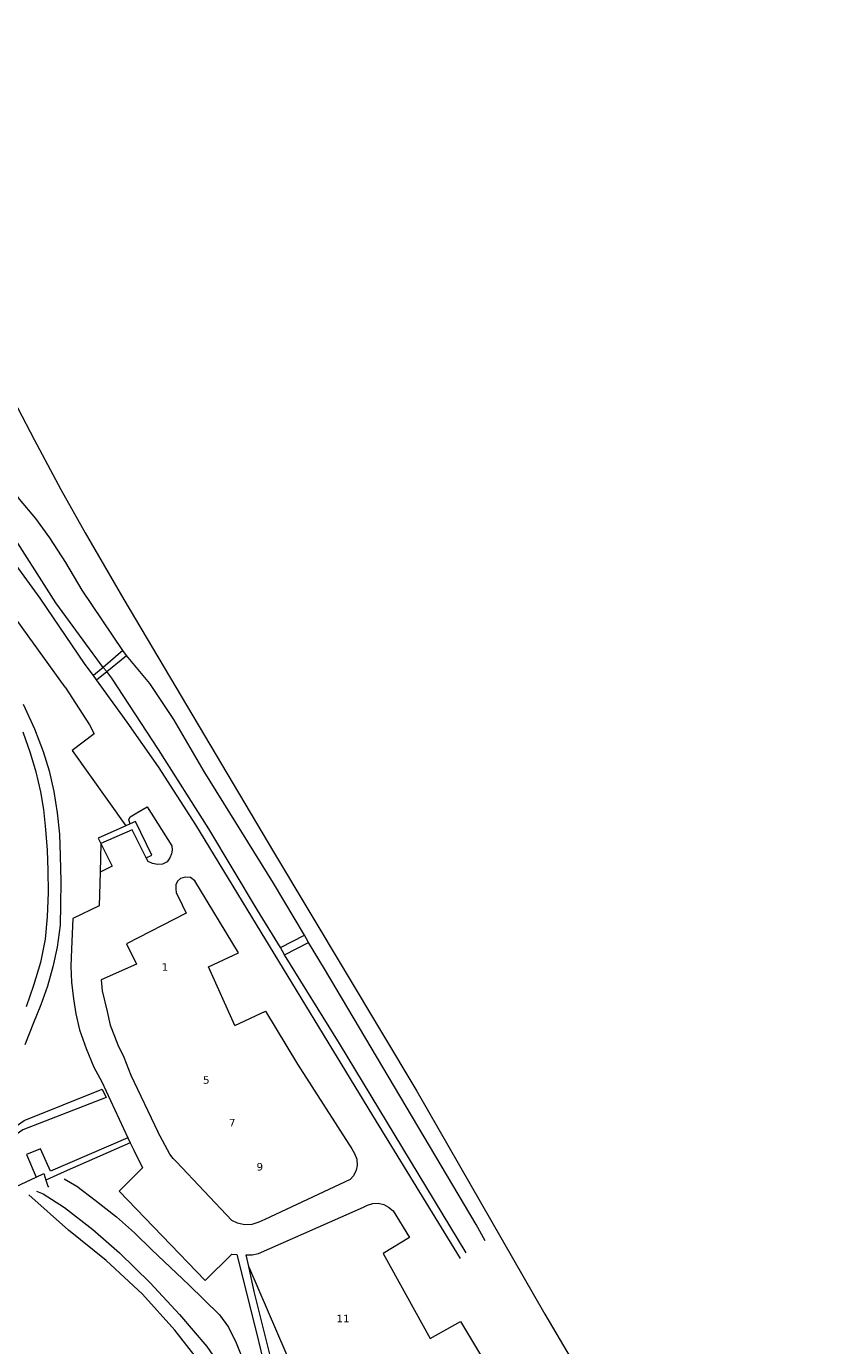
# Model space of a CAD drawing. Header units: metres. Extents: x 44942 to 45991, y 371239 to 373189.
# Tile 14 of 21: x 45749 to 45908, y 372012 to 372275. Entities that reach past the tile are written whole.
import ezdxf

# ---------------------------------------------------------------- set-up
doc = ezdxf.new("R2010")
doc.units = ezdxf.units.M
for name, color, linetype, lineweight in [('TEKST_GEO_huisnummer', 252, 'Continuous', 18), ('TOPO_GEO_hek', 252, 'Continuous', 18), ('TOPO_GEO_kant gesloten verharding', 252, 'Continuous', 18), ('TOPO_GEO_kant open verharding', 252, 'Continuous', 18), ('TOPO_GEO_overig lijnvormig object', 252, 'Continuous', 18), ('WATER_GEO_kant water', 252, 'Continuous', 18), ('WATER_GEO_walbescherming', 252, 'Continuous', 18)]:
    doc.layers.add(name, color=color, linetype=linetype, lineweight=lineweight)
doc.styles.add('Style-verdana', font='verdana.shx')
doc.linetypes.add('raster', pattern='A,1.65,-0.875,[15,dgnlstyle-lijn95.shx,S=0.005952,R=0,X=0,Y=0],-0.875,1.65', length=5.05)

msp = doc.modelspace()

# ---------------------------------------------------------------- linework, layer by layer
at = {"layer": 'TOPO_GEO_hek', "linetype": 'raster', "lineweight": 18}
for p, q in [((45753.3, 372044.63), (45753.7, 372043.43)), ((45753.7, 372043.43), (45753.77, 372043.21))]:
    msp.add_line(p, q, dxfattribs=at)
at = {"layer": 'TOPO_GEO_hek', "linetype": 'raster', "lineweight": 18, "flags": 128}
for points in [[(45679.6, 372011.54), (45709.77, 372025.85), (45751.35, 372045.2)], [(45751.35, 372045.2), (45752.88, 372045.91), (45753.3, 372044.63)]]:
    msp.add_lwpolyline(points, dxfattribs=at)
at = {"layer": 'TOPO_GEO_kant gesloten verharding', "linetype": 'Continuous', "lineweight": 18, "flags": 128}
for points in [[(45748.77, 372139.72), (45751, 372134.79), (45752.71, 372130.27), (45753.93, 372126.44), (45754.85, 372122.29), (45755.51, 372118.04), (45756.03, 372113.73), (45756.16, 372109.4), (45756.24, 372104.32), (45756.23, 372099.64), (45756.14, 372095.55), (45755.52, 372091.19), (45754.68, 372087.25), (45753.59, 372083.41), (45752.24, 372079.67), (45750.82, 372076.02), (45749.05, 372071.65)], [(45748.65, 372134.22), (45750.12, 372130.03), (45751.26, 372126.19), (45752.19, 372122.22), (45752.79, 372118.71), (45753.23, 372114.66), (45753.56, 372110.55), (45753.7, 372106.5), (45753.76, 372102.09), (45753.54, 372097.26), (45753.11, 372092.79), (45752.17, 372088.09), (45750.8, 372083.5), (45749.36, 372079.23)]]:
    msp.add_lwpolyline(points, dxfattribs=at)
at = {"layer": 'TOPO_GEO_kant open verharding', "linetype": 'Continuous', "lineweight": 18}
for p, q in [((45763.38, 372144.58), (45762.76, 372145.44)), ((45770.1, 372115.81), (45769.24, 372115.42)), ((45764.22, 372111.91), (45764.1, 372106.16)), ((45770.26, 372065.6), (45775.61, 372054.24)), ((45769.67, 372053.09), (45770.14, 372052.08)), ((45770.14, 372052.08), (45756.96, 372046.25)), ((45756.96, 372046.25), (45753.3, 372044.63))]:
    msp.add_line(p, q, dxfattribs=at)
at = {"layer": 'TOPO_GEO_kant open verharding', "linetype": 'Continuous', "lineweight": 18, "flags": 128}
for points in [[(45757.14, 372143.16), (45709.16, 372209.7), (45708.43, 372210.52), (45707.87, 372211.27), (45706.94, 372212.11), (45705.85, 372212.81), (45704.37, 372213.54), (45703.76, 372213.74)], [(45762.76, 372145.44), (45761.15, 372147.64), (45752.11, 372160.93), (45742.83, 372173.68), (45731.33, 372189.96), (45722.77, 372202.03)], [(45757.14, 372143.16), (45761.98, 372135.61), (45762.92, 372133.79), (45758.55, 372130.49), (45769.24, 372115.42)], [(45836.09, 372028.92), (45818.61, 372057.56), (45794.42, 372097.22), (45783.22, 372115.62), (45775.74, 372127.19), (45769.52, 372136.16), (45763.38, 372144.58)], [(45770.1, 372115.81), (45769.82, 372116.6), (45770.14, 372117.23), (45771.45, 372118.03), (45773.49, 372119.19)], [(45773.49, 372119.19), (45778.44, 372111.42), (45778.48, 372110.54), (45778.36, 372109.82), (45778.01, 372109.01), (45777.5, 372108.26), (45776.54, 372107.77), (45775.57, 372107.71), (45774.58, 372107.89), (45773.74, 372108.31), (45773.28, 372109.01)], [(45773.28, 372109.01), (45774.41, 372109.58), (45771.19, 372116.3), (45770.1, 372115.81)], [(45769.24, 372115.42), (45763.7, 372112.93), (45764.22, 372111.91)], [(45773.28, 372109.01), (45770.48, 372114.62), (45764.22, 372111.91)], [(45764.22, 372111.91), (45766.55, 372107.33), (45764.1, 372106.16)], [(45764.1, 372106.16), (45763.89, 372099.46), (45758.66, 372096.91), (45758.38, 372090.79), (45758.27, 372087.39), (45758.38, 372084.21), (45758.82, 372080.83), (45759.23, 372077.85), (45759.97, 372074.63), (45761.32, 372070.94), (45762.88, 372067.16), (45764.43, 372064.24), (45769.67, 372053.09)], [(45791.04, 372075.54), (45785.73, 372087.21), (45791.78, 372090.03), (45783.04, 372104.41), (45782.15, 372105.09), (45781.1, 372105.19), (45780.15, 372104.89), (45779.58, 372104.33), (45779.24, 372103.66), (45779.21, 372102.81), (45779.31, 372102.01), (45779.68, 372101.29), (45781.31, 372097.94), (45769.4, 372091.87), (45771.35, 372087.79), (45764.32, 372084.62), (45764.54, 372082.45), (45765.5, 372078.32), (45766.12, 372075.61), (45766.95, 372073.41), (45767.67, 372071.66), (45768.83, 372069.22), (45770.26, 372065.6)], [(45791.04, 372075.54), (45797.17, 372078.41), (45803.53, 372067.8)], [(45803.53, 372067.8), (45814.37, 372050.89), (45814.94, 372049.95), (45815.35, 372048.83), (45815.46, 372047.56), (45815.25, 372046.57), (45814.75, 372045.49), (45814.02, 372044.77), (45797.03, 372036.77), (45795.84, 372036.21), (45794.43, 372035.77), (45792.92, 372035.66), (45791.58, 372035.98), (45790.44, 372036.57), (45779.34, 372048.28), (45778.72, 372048.93), (45778.05, 372049.78), (45775.61, 372054.24)], [(45715.82, 372031.78), (45718.15, 372032.97), (45720.95, 372034.84), (45724.31, 372037.21), (45727.63, 372040.14), (45731.22, 372043.39), (45734.37, 372046.32), (45737.64, 372049), (45740.35, 372051.21), (45743.58, 372053.16), (45746.97, 372055.16), (45748.92, 372056.53), (45764.53, 372062.81), (45765.33, 372061.15), (45748.65, 372054.66), (45742.43, 372050.32), (45739.91, 372048.89), (45737.48, 372046.73), (45734.49, 372043.89), (45730.47, 372040.25), (45725.78, 372036.22), (45722.31, 372033.59), (45717.76, 372030.89), (45717.49, 372030.76)], [(45769.67, 372053.09), (45754.23, 372046.38), (45752.2, 372050.86), (45749.4, 372049.72), (45751.35, 372045.2)], [(45770.14, 372052.08), (45770.84, 372050.6), (45772.56, 372047.07), (45767.9, 372042.41), (45785.09, 372024.56), (45790.42, 372029.83), (45791.42, 372029.75), (45795.34, 372014.08), (45797.96, 372003.31), (45798.78, 372000), (45799.36, 371997.7)], [(45793.79, 372027.38), (45793.29, 372029.67), (45794.45, 372029.7), (45795.71, 372029.97), (45816.73, 372039.24), (45817.53, 372039.62), (45818.56, 372039.96), (45819.62, 372040.03), (45820.78, 372039.73), (45821.74, 372039.23), (45822.61, 372038.49), (45825.89, 372033.16), (45820.62, 372029.93), (45830.01, 372012.95), (45836.12, 372016.38), (45840.09, 372009.68), (45844.44, 372002.27), (45844.66, 372001.91)], [(45800.85, 371998.42), (45800.45, 372000), (45794.89, 372022.36), (45793.79, 372027.38)]]:
    msp.add_lwpolyline(points, dxfattribs=at)
at = {"layer": 'TOPO_GEO_overig lijnvormig object', "linetype": 'Continuous', "lineweight": 18}
for p, q in [((45768.63, 372150.44), (45764.7, 372147.09)), ((45769.37, 372149.47), (45768.63, 372150.44)), ((45765.44, 372146.26), (45769.37, 372149.47)), ((45764.7, 372147.09), (45762.76, 372145.44)), ((45763.38, 372144.58), (45765.44, 372146.26)), ((45765.44, 372146.26), (45764.7, 372147.09)), ((45800.15, 372091.08), (45804.93, 372093.54)), ((45800.95, 372089.63), (45805.74, 372092.1)), ((45805.74, 372092.1), (45804.93, 372093.54)), ((45800.95, 372089.63), (45800.15, 372091.08)), ((45805.45, 372000.37), (45793.79, 372027.38))]:
    msp.add_line(p, q, dxfattribs=at)
at = {"layer": 'TOPO_GEO_overig lijnvormig object', "linetype": 'Continuous', "lineweight": 18, "flags": 128}
for points in [[(45768.63, 372150.44), (45760.55, 372162.49), (45757.28, 372168.08), (45754.06, 372173), (45751.25, 372176.82), (45748.01, 372180.71), (45744.99, 372185.07), (45741.72, 372190.78), (45738.06, 372196.83), (45734.48, 372203.08), (45731.16, 372209.41), (45727.2, 372217.06)], [(45764.7, 372147.09), (45755.24, 372159.99), (45745.33, 372175.6), (45739.11, 372184.89), (45735.13, 372192.4), (45730.16, 372200.84), (45726.58, 372207.49)], [(45804.93, 372093.54), (45798.71, 372103.94), (45784.9, 372126.29), (45778.86, 372136.7), (45774.07, 372143.88), (45769.37, 372149.47)], [(45800.15, 372091.08), (45795.53, 372098.6), (45785.83, 372114.82), (45775.77, 372130.69), (45766.45, 372144.95), (45765.44, 372146.26)], [(45841.04, 372032.48), (45839.21, 372035.74), (45808.94, 372086.85), (45805.74, 372092.1)], [(45837.21, 372030.1), (45811.91, 372071.93), (45800.95, 372089.63)], [(45756.91, 372044.88), (45759.46, 372043.4), (45763.15, 372040.62), (45767.39, 372037.26), (45770.99, 372034.11), (45774.46, 372030.71), (45781.84, 372023.69), (45787.98, 372017.66), (45789.72, 372015.24), (45791.27, 372012.1), (45792.96, 372007.99), (45795.18, 372001.91), (45797.28, 371996.74), (45797.31, 371996.64)], [(45751.4, 372042.39), (45752.76, 372041.86), (45756.98, 372039.15), (45762.63, 372034.76), (45768.01, 372030.11), (45774.11, 372024.08), (45779.97, 372017.73), (45785.42, 372011.37), (45789.65, 372005.29), (45793.79, 371999.14), (45794.19, 371998.37)]]:
    msp.add_lwpolyline(points, dxfattribs=at)
at = {"layer": 'WATER_GEO_kant water', "linetype": 'Continuous', "lineweight": 18, "flags": 128}
msp.add_lwpolyline([(45791.48, 371996.84), (45788.18, 372002.16), (45784.31, 372007.88), (45779, 372014.65), (45772.57, 372021.85), (45765.32, 372028.58), (45757.79, 372034.6), (45749.85, 372041.68)], dxfattribs=at)
at = {"layer": 'WATER_GEO_walbescherming', "linetype": 'Continuous', "lineweight": 18, "flags": 128}
msp.add_lwpolyline([(45710.14, 372275.2), (45711.52, 372272.04), (45718.86, 372256.23), (45725.24, 372242.79), (45731.6, 372229.51), (45736.94, 372219.16), (45741.21, 372210.2), (45747.69, 372198.91), (45750.92, 372192.62), (45756.25, 372182.62), (45761.12, 372173.96), (45768.82, 372160.64), (45798.72, 372110.23), (45827.37, 372062.39), (45852.95, 372017.79), (45863.44, 372000), (45908.32, 371923.89), (45908.41, 371923.76)], dxfattribs=at)

# ---------------------------------------------------------------- texts
at = {"layer": 'TEKST_GEO_huisnummer', "linetype": 'Continuous', "lineweight": 18, "style": 'Style-verdana'}
for s, p in [('1', (45776.39, 372086.46)), ('5', (45784.66, 372063.88)), ('7', (45789.84, 372055.35)), ('9', (45795.35, 372046.53)), ('11', (45811.33, 372016.2))]:
    msp.add_text(s, height=1.5, dxfattribs=at).set_placement(p)

doc.saveas('drawing.dxf')
